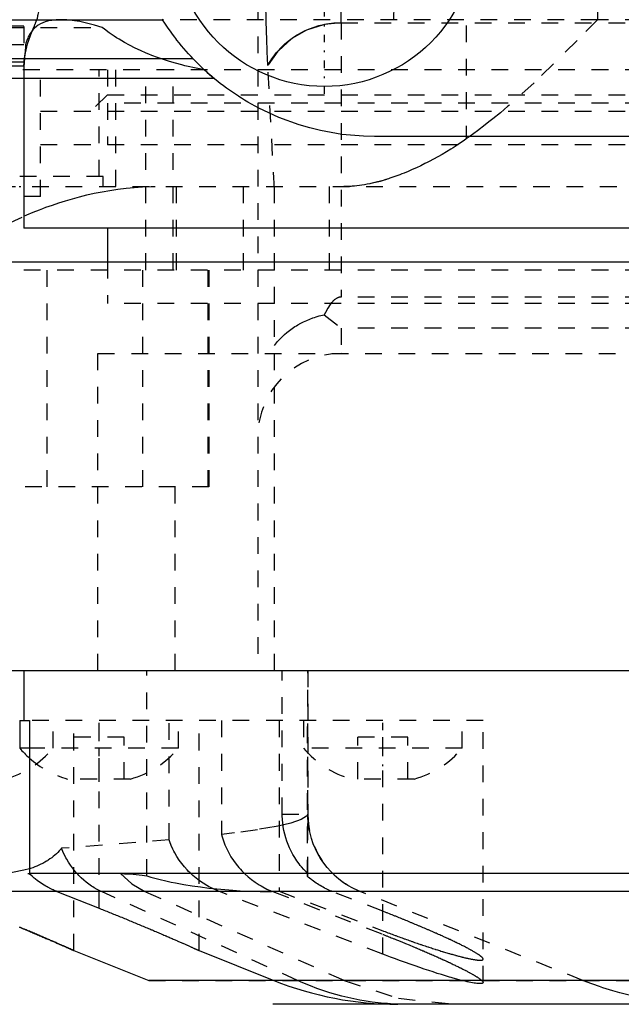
# Model space of a CAD drawing. Extents: x -584 to 223, y -128 to 128.
# Tile 7 of 21: x -143 to -107, y -109 to -50. Entities that reach past the tile are written whole.
import ezdxf

# ---------------------------------------------------------------- set-up
doc = ezdxf.new("R2010")
doc.units = 0
doc.linetypes.add('CENTER', pattern=[1.5, 0.45, -0.5, 0.05, -0.5])
doc.linetypes.add('DASHED', pattern=[2, 1, -1])
for name, color, linetype in [('AM_0', 7, 'CONTINUOUS'), ('AM_3', 7, 'DASHED'), ('AM_7', 7, 'CENTER')]:
    doc.layers.add(name, color=color, linetype=linetype)

msp = doc.modelspace()

# ---------------------------------------------------------------- linework, layer by layer
at = {"layer": 'AM_0', "color": 7, "linetype": 'CONTINUOUS'}
for p, q in [((-150, -50), (-134.689, -50)), ((-150, -52.318), (-132.887, -52.318)), ((-150, -53.5), (-131.631, -53.5)), ((-143, -53.5), (-143, -62.5)), ((-8, -57), (-122, -57)), ((-36, -62.5), (-143, -62.5)), ((-138, -62.5), (-138, -64.5)), ((-144.5, -64.5), (-31.5, -64.5)), ((-152, -89), (-31.5, -89)), ((-143, -89), (-143, -92)), ((-143.25, -92), (-143.25, -93.646)), ((-143.25, -92), (-142.672, -92)), ((-142.672, -92), (-142.672, -101.171)), ((-142.673, -93.646), (-143.25, -93.646)), ((-95.417, -101.171), (-142.672, -101.171)), ((-95.899, -102.243), (-148.559, -102.243)), ((-141.017, -102.243), (-138.5, -103.242)), ((-140, -105.782), (-135.522, -107.572)), ((-132.5, -105.782), (-128.022, -107.572)), ((-40.478, -107.572), (-135.522, -107.572)), ((-47.9, -109), (-128.1, -109))]:
    msp.add_line(p, q, dxfattribs=at)
for points in [[(-122, -57, 0), (-122.654, -56.986, 0), (-123.958, -56.872, 0), (-125.247, -56.644, 0), (-125.882, -56.489, 0), (-126.511, -56.306, 0), (-127.74, -55.858, 0), (-128.926, -55.305, 0), (-129.594, -54.935, 0), (-129.782, -54.824, 0), (-129.967, -54.709, 0), (-130.059, -54.651, 0), (-130.151, -54.592, 0), (-130.334, -54.472, 0), (-130.514, -54.35, 0), (-130.693, -54.224, 0), (-130.87, -54.097, 0), (-131.045, -53.966, 0), (-131.131, -53.9, 0), (-131.218, -53.834, 0), (-131.389, -53.698, 0), (-131.558, -53.56, 0), (-131.725, -53.42, 0), (-131.89, -53.278, 0), (-132.053, -53.133, 0), (-132.134, -53.059, 0), (-132.214, -52.985, 0), (-132.373, -52.835, 0), (-132.529, -52.683, 0), (-132.607, -52.607, 0), (-132.683, -52.529, 0), (-132.835, -52.373, 0), (-132.985, -52.214, 0), (-133.059, -52.134, 0), (-133.133, -52.053, 0), (-133.278, -51.89, 0), (-133.42, -51.725, 0), (-133.56, -51.558, 0), (-133.698, -51.389, 0), (-133.834, -51.218, 0), (-133.9, -51.131, 0), (-133.966, -51.045, 0), (-134.097, -50.87, 0), (-134.224, -50.693, 0), (-134.35, -50.514, 0), (-134.472, -50.334, 0), (-134.592, -50.151, 0), (-134.651, -50.059, 0), (-134.709, -49.967, 0)], [(-142.668, -100.881, 0), (-142.996, -100.971, 0), (-143.686, -101.101, 0), (-144.397, -101.163, 0), (-144.754, -101.171, 0)], [(-142.317, -101.485, 0), (-142.379, -101.434, 0), (-142.501, -101.33, 0), (-142.616, -101.224, 0), (-142.672, -101.171, 0)], [(-141.676, -101.924, 0), (-141.785, -101.859, 0), (-142, -101.721, 0), (-142.206, -101.572, 0), (-142.305, -101.495, 0)], [(-141.456, -102.044, 0), (-141.488, -102.028, 0), (-141.551, -101.994, 0), (-141.614, -101.959, 0), (-141.646, -101.941, 0)], [(-141.017, -102.243, 0), (-141.054, -102.228, 0), (-141.126, -102.198, 0), (-141.199, -102.167, 0), (-141.235, -102.15, 0)], [(-138.5, -103.242, 0), (-138.457, -103.259, 0), (-138.373, -103.293, 0), (-138.288, -103.327, 0), (-138.246, -103.343, 0), (-138.204, -103.36, 0), (-138.121, -103.393, 0), (-138.038, -103.426, 0), (-137.956, -103.459, 0), (-137.874, -103.492, 0), (-137.794, -103.525, 0), (-137.753, -103.541, 0), (-137.713, -103.557, 0), (-137.632, -103.59, 0), (-137.551, -103.622, 0), (-137.47, -103.655, 0), (-137.389, -103.688, 0), (-137.307, -103.721, 0), (-137.266, -103.738, 0), (-137.225, -103.755, 0), (-137.143, -103.788, 0), (-137.061, -103.821, 0), (-137.02, -103.838, 0), (-136.979, -103.855, 0), (-136.898, -103.888, 0), (-136.816, -103.922, 0), (-136.775, -103.939, 0), (-136.734, -103.956, 0), (-136.652, -103.989, 0), (-136.571, -104.023, 0), (-136.49, -104.056, 0), (-136.409, -104.09, 0), (-136.328, -104.123, 0), (-136.288, -104.14, 0), (-136.247, -104.157, 0), (-136.167, -104.19, 0), (-136.088, -104.223, 0), (-136.008, -104.256, 0), (-135.929, -104.289, 0), (-135.851, -104.322, 0), (-135.812, -104.339, 0), (-135.773, -104.355, 0), (-135.695, -104.388, 0), (-135.619, -104.42, 0), (-135.542, -104.452, 0), (-135.466, -104.484, 0), (-135.391, -104.516, 0), (-135.354, -104.532, 0), (-135.317, -104.547, 0), (-135.243, -104.579, 0), (-135.17, -104.61, 0), (-135.098, -104.641, 0), (-135.026, -104.671, 0), (-134.955, -104.701, 0), (-134.92, -104.716, 0), (-134.886, -104.731, 0), (-134.816, -104.761, 0), (-134.748, -104.79, 0), (-134.681, -104.819, 0), (-134.614, -104.848, 0), (-134.549, -104.876, 0), (-134.517, -104.89, 0), (-134.484, -104.904, 0), (-134.421, -104.931, 0), (-134.358, -104.958, 0), (-134.327, -104.972, 0), (-134.297, -104.985, 0), (-134.236, -105.011, 0), (-134.177, -105.037, 0), (-134.147, -105.05, 0), (-134.118, -105.063, 0), (-134.061, -105.088, 0), (-134.005, -105.112, 0), (-133.949, -105.137, 0), (-133.895, -105.16, 0), (-133.841, -105.184, 0), (-133.814, -105.196, 0), (-133.788, -105.207, 0), (-133.735, -105.23, 0), (-133.683, -105.253, 0), (-133.632, -105.276, 0), (-133.581, -105.298, 0), (-133.532, -105.32, 0), (-133.507, -105.331, 0), (-133.483, -105.342, 0), (-133.435, -105.363, 0), (-133.388, -105.384, 0), (-133.342, -105.404, 0), (-133.296, -105.425, 0), (-133.252, -105.444, 0), (-133.231, -105.454, 0), (-133.209, -105.463, 0), (-133.167, -105.482, 0), (-133.126, -105.5, 0), (-133.086, -105.518, 0), (-133.048, -105.535, 0), (-133.01, -105.552, 0), (-132.992, -105.56, 0), (-132.974, -105.568, 0), (-132.939, -105.584, 0), (-132.905, -105.599, 0), (-132.873, -105.614, 0), (-132.842, -105.628, 0), (-132.812, -105.641, 0), (-132.798, -105.648, 0), (-132.783, -105.654, 0), (-132.756, -105.666, 0), (-132.73, -105.678, 0), (-132.718, -105.684, 0), (-132.706, -105.689, 0), (-132.683, -105.7, 0), (-132.661, -105.709, 0), (-132.651, -105.714, 0), (-132.641, -105.719, 0), (-132.622, -105.727, 0), (-132.604, -105.735, 0), (-132.588, -105.742, 0), (-132.573, -105.749, 0), (-132.56, -105.755, 0), (-132.553, -105.758, 0), (-132.548, -105.761, 0), (-132.537, -105.765, 0), (-132.528, -105.77, 0), (-132.52, -105.773, 0), (-132.513, -105.776, 0), (-132.508, -105.779, 0), (-132.506, -105.78, 0), (-132.504, -105.78, 0), (-132.501, -105.782, 0), (-132.5, -105.782, 0), (-132.5, -105.782, 0)], [(-143.272, -104.372, 0), (-143.194, -104.404, 0), (-143.118, -104.436, 0), (-143.041, -104.468, 0), (-142.966, -104.5, 0), (-142.891, -104.531, 0), (-142.853, -104.547, 0), (-142.816, -104.563, 0), (-142.742, -104.594, 0), (-142.669, -104.624, 0), (-142.597, -104.655, 0), (-142.526, -104.685, 0), (-142.455, -104.715, 0), (-142.42, -104.73, 0), (-142.385, -104.745, 0), (-142.316, -104.774, 0), (-142.248, -104.803, 0), (-142.181, -104.832, 0), (-142.114, -104.86, 0), (-142.049, -104.888, 0), (-142.017, -104.902, 0), (-141.985, -104.916, 0), (-141.921, -104.943, 0), (-141.859, -104.97, 0), (-141.828, -104.983, 0), (-141.797, -104.996, 0), (-141.737, -105.022, 0), (-141.677, -105.047, 0), (-141.648, -105.06, 0), (-141.619, -105.073, 0), (-141.562, -105.097, 0), (-141.506, -105.122, 0), (-141.45, -105.145, 0), (-141.396, -105.169, 0), (-141.342, -105.192, 0), (-141.315, -105.204, 0), (-141.288, -105.216, 0), (-141.236, -105.239, 0), (-141.183, -105.261, 0), (-141.132, -105.284, 0), (-141.081, -105.306, 0), (-141.032, -105.327, 0), (-141.007, -105.338, 0), (-140.983, -105.349, 0), (-140.934, -105.37, 0), (-140.887, -105.39, 0), (-140.841, -105.411, 0), (-140.796, -105.43, 0), (-140.752, -105.45, 0), (-140.73, -105.459, 0), (-140.709, -105.469, 0), (-140.667, -105.487, 0), (-140.626, -105.505, 0), (-140.586, -105.523, 0), (-140.547, -105.54, 0), (-140.51, -105.556, 0), (-140.492, -105.564, 0), (-140.474, -105.572, 0), (-140.439, -105.588, 0), (-140.405, -105.602, 0), (-140.373, -105.617, 0), (-140.341, -105.631, 0), (-140.312, -105.644, 0), (-140.297, -105.65, 0), (-140.283, -105.656, 0), (-140.256, -105.668, 0), (-140.23, -105.68, 0), (-140.218, -105.685, 0), (-140.206, -105.691, 0), (-140.182, -105.701, 0), (-140.161, -105.711, 0), (-140.15, -105.715, 0), (-140.14, -105.72, 0), (-140.121, -105.728, 0), (-140.104, -105.736, 0), (-140.088, -105.743, 0), (-140.073, -105.75, 0), (-140.059, -105.756, 0), (-140.053, -105.758, 0), (-140.047, -105.761, 0), (-140.037, -105.766, 0), (-140.028, -105.77, 0), (-140.02, -105.773, 0), (-140.013, -105.776, 0), (-140.008, -105.779, 0), (-140.006, -105.78, 0), (-140.004, -105.78, 0), (-140.001, -105.782, 0), (-140, -105.782, 0), (-140, -105.782, 0)], [(-140, -105.782, 0), (-140, -105.782, 0), (-140.001, -105.782, 0), (-140.004, -105.78, 0), (-140.006, -105.78, 0), (-140.008, -105.779, 0), (-140.013, -105.776, 0), (-140.02, -105.773, 0), (-140.028, -105.77, 0), (-140.037, -105.766, 0), (-140.047, -105.761, 0), (-140.053, -105.758, 0), (-140.059, -105.756, 0), (-140.073, -105.75, 0), (-140.088, -105.743, 0), (-140.104, -105.736, 0), (-140.121, -105.728, 0), (-140.14, -105.72, 0), (-140.15, -105.715, 0), (-140.161, -105.711, 0), (-140.182, -105.701, 0), (-140.206, -105.691, 0), (-140.218, -105.685, 0), (-140.23, -105.68, 0), (-140.256, -105.668, 0), (-140.283, -105.656, 0), (-140.297, -105.65, 0), (-140.312, -105.644, 0), (-140.341, -105.631, 0), (-140.373, -105.617, 0), (-140.405, -105.602, 0), (-140.439, -105.588, 0), (-140.474, -105.572, 0), (-140.492, -105.564, 0), (-140.51, -105.556, 0), (-140.547, -105.54, 0), (-140.586, -105.523, 0), (-140.626, -105.505, 0), (-140.667, -105.487, 0), (-140.709, -105.469, 0), (-140.73, -105.459, 0), (-140.752, -105.45, 0), (-140.796, -105.43, 0), (-140.841, -105.411, 0), (-140.887, -105.39, 0), (-140.934, -105.37, 0), (-140.983, -105.349, 0), (-141.007, -105.338, 0), (-141.032, -105.327, 0), (-141.081, -105.306, 0), (-141.132, -105.284, 0), (-141.183, -105.261, 0), (-141.236, -105.239, 0), (-141.288, -105.216, 0), (-141.315, -105.204, 0), (-141.342, -105.192, 0), (-141.396, -105.169, 0), (-141.45, -105.145, 0), (-141.506, -105.122, 0), (-141.562, -105.097, 0), (-141.619, -105.073, 0), (-141.648, -105.06, 0), (-141.677, -105.047, 0), (-141.737, -105.022, 0), (-141.797, -104.996, 0), (-141.828, -104.983, 0), (-141.859, -104.97, 0), (-141.921, -104.943, 0), (-141.985, -104.916, 0), (-142.017, -104.902, 0), (-142.049, -104.888, 0), (-142.114, -104.86, 0), (-142.181, -104.832, 0), (-142.248, -104.803, 0), (-142.316, -104.774, 0), (-142.385, -104.745, 0), (-142.42, -104.73, 0), (-142.455, -104.715, 0), (-142.526, -104.685, 0), (-142.597, -104.655, 0), (-142.669, -104.624, 0), (-142.742, -104.594, 0), (-142.816, -104.563, 0), (-142.853, -104.547, 0), (-142.891, -104.531, 0), (-142.966, -104.5, 0), (-143.041, -104.468, 0), (-143.118, -104.436, 0), (-143.194, -104.404, 0), (-143.272, -104.372, 0)]]:
    msp.add_polyline3d(points, dxfattribs=at)
msp.add_circle((-125, -45), 9, dxfattribs=at)
for centre, radius, start, end in [((-138.836, -89.961), 5.75, 219.85955, 228.16004), ((-120.6, -89), 20, 248.21529, 270)]:
    msp.add_arc(centre, radius, start, end, dxfattribs=at)
at = {"layer": 'AM_3', "color": 6, "linetype": 'DASHED'}
for p, q in [((-129, 89), (-129, -89)), ((-128.981, 89), (-128.981, -89)), ((-116.511, 65.648), (-116.511, -57.148)), ((-108.649, 58.5), (-108.649, -50)), ((-124, -50.179), (-124, 49.717)), ((-143, -32.4), (-143, -52.76)), ((-108.649, -50), (-134.689, -50)), ((-48, -50), (-108.649, -50)), ((-150, -50.369), (-142.365, -50.369)), ((-150, -50.459), (-138.312, -50.459)), ((-124, -50.179), (-38, -50.179)), ((-124, -50.191), (-38, -50.191)), ((-124, -50.191), (-124, -66.62)), ((-150, -51.488), (-142.898, -51.488)), ((-134.053, -53), (-150.015, -53)), ((-150, -52.529), (-142.98, -52.529)), ((-150, -52.76), (-143, -52.76)), ((-143, -52.76), (-143, -53.5)), ((-142, -60.6), (-142, -53)), ((-138.5, -59.4), (-138.5, -53)), ((-138, -53), (-138, -54.5)), ((-137.5, -60), (-137.5, -53)), ((-135.697, -65), (-135.697, -53)), ((-134.053, -65), (-134.053, -53)), ((-38, -53), (-134.053, -53)), ((-128.393, -52.739), (-128.393, -52.727)), ((-128, -60.129), (-128.393, -52.739)), ((-138, -54.5), (-139, -55.5)), ((-138, -54.5), (-25.414, -54.5)), ((-138, -55), (-138, -57.5)), ((-38, -55), (-138, -55)), ((-33, -55.5), (-143, -55.5)), ((-33, -57.5), (-143, -57.5)), ((-138.25, -59.4), (-151.75, -59.4)), ((-138.25, -60), (-138.25, -59.4)), ((-152.5, -60), (-33, -60)), ((-133.864, -65), (-133.864, -60)), ((-129.878, -60), (-129.878, -65)), ((-128, -89), (-128, -60.129)), ((-124.7, -65), (-124.7, -60)), ((-142, -60.6), (-148, -60.6)), ((-138, -64.5), (-138, -65)), ((-138, -64.5), (-138, -67)), ((-88, -65), (-144.504, -65)), ((-141.6, -78), (-141.6, -65)), ((-38, -65), (-138, -65)), ((-135.876, -78), (-135.876, -65)), ((-131.974, -78), (-131.974, -65)), ((-131.927, -65), (-131.927, -78)), ((-38, -66.62), (-124, -66.62)), ((-38, -67), (-138, -67)), ((-125.016, -67.687), (-124, -68.478)), ((-124, -68.478), (-124, -70)), ((-38, -68.478), (-124, -68.478)), ((-138.564, -89), (-138.564, -70)), ((-138.564, -70), (-33, -70)), ((-131.927, -78), (-144.567, -78)), ((-133.96, -78), (-133.96, -89)), ((-135.637, -101.306), (-135.637, -89)), ((-127.525, -97.6), (-127.525, -89)), ((-126.003, -89), (-126.003, -97.6)), ((-126, -101.164), (-126, -89)), ((-115.5, -92), (-142.672, -92)), ((-141.25, -93.646), (-141.25, -92)), ((-140, -105.782), (-140, -92)), ((-138.5, -103.242), (-138.5, -92)), ((-134.306, -99.151), (-134.306, -92)), ((-133.75, -93.646), (-133.75, -92)), ((-132.5, -105.782), (-132.5, -92)), ((-131.166, -92), (-131.166, -98.826)), ((-127.72, -92), (-127.72, -102.214)), ((-126.25, -92), (-126.25, -93.646)), ((-126.01, -101.347), (-126.01, -92)), ((-121.5, -105.995), (-121.5, -92)), ((-116.75, -93.646), (-116.75, -92)), ((-115.5, -107.694), (-115.5, -92)), ((-137, -93), (-140, -93)), ((-137, -95.5), (-137, -93)), ((-120, -93), (-123, -93)), ((-123, -95.5), (-123, -93)), ((-120, -95.5), (-120, -93)), ((-133.75, -93.646), (-142.673, -93.646)), ((-116.75, -93.646), (-126.25, -93.646)), ((-136.621, -95.5), (-140.379, -95.5)), ((-119.621, -95.5), (-123.379, -95.5)), ((-127.525, -97.6), (-126, -97.6)), ((-134.306, -99.151), (-140.747, -99.651)), ((-144.754, -101.171), (-142.672, -101.171)), ((-126, -101.164), (-126.01, -101.155)), ((-142.305, -101.495), (-142.317, -101.485)), ((-141.646, -101.941), (-141.676, -101.924)), ((-126.612, -107.572), (-138.355, -102.243)), ((-123.817, -107.572), (-135.75, -102.243)), ((-121.5, -105.995), (-131.279, -102.243)), ((-128.093, -102.243), (-121.5, -104.811)), ((-127.72, -102.214), (-121.5, -104.594)), ((-121.5, -103.425), (-124.522, -102.243)), ((-109.522, -107.572), (-122.856, -102.243)), ((-135.522, -107.572), (-41.81, -107.572))]:
    msp.add_line(p, q, dxfattribs=at)
for points in [[(-124, -50.191), (-125.065, -50.303), (-126.081, -50.633), (-127.001, -51.167), (-127.784, -51.88), (-128.393, -52.739)], [(-137.221, -101.171), (-136.533, -101.788), (-135.75, -102.243)], [(-123.817, -107.572), (-120.557, -108.64), (-117.175, -109)]]:
    msp.add_lwpolyline(points, dxfattribs=at)
for points in [[(-118.677, -20.926, 0), (-119.336, -25.751, 0), (-120.313, -35.399, 0), (-120.809, -45.128, 0), (-120.862, -50, 0)], [(-128.393, -52.727, 0), (-128.399, -52.63, 0), (-128.409, -52.419, 0), (-128.42, -52.189, 0), (-128.425, -52.067, 0), (-128.43, -51.94, 0), (-128.441, -51.673, 0), (-128.451, -51.391, 0), (-128.461, -51.093, 0), (-128.47, -50.781, 0), (-128.48, -50.458, 0), (-128.485, -50.29, 0), (-128.489, -50.116, 0), (-128.499, -49.751, 0), (-128.508, -49.363, 0), (-128.518, -48.951, 0), (-128.528, -48.518, 0), (-128.537, -48.062, 0), (-128.542, -47.826, 0), (-128.547, -47.585, 0), (-128.556, -47.088, 0), (-128.565, -46.572, 0), (-128.57, -46.307, 0)], [(-142.365, -50.369, 0), (-142.355, -50.348, 0), (-142.335, -50.304, 0), (-142.315, -50.256, 0), (-142.305, -50.231, 0), (-142.295, -50.205, 0), (-142.275, -50.151, 0), (-142.255, -50.093, 0), (-142.234, -50.032, 0), (-142.214, -49.968, 0), (-142.194, -49.901, 0), (-142.184, -49.866, 0), (-142.174, -49.831, 0), (-142.155, -49.758, 0), (-142.135, -49.683, 0), (-142.116, -49.604, 0), (-142.096, -49.524, 0), (-142.078, -49.441, 0), (-142.068, -49.399, 0), (-142.059, -49.356, 0), (-142.041, -49.269, 0), (-142.023, -49.18, 0), (-142.014, -49.136, 0)], [(-140.782, -50, 0), (-140.879, -50.001, 0), (-141.067, -50.01, 0), (-141.246, -50.028, 0), (-141.332, -50.041, 0), (-141.416, -50.056, 0), (-141.578, -50.092, 0), (-141.73, -50.138, 0), (-141.874, -50.193, 0), (-142.009, -50.257, 0), (-142.135, -50.331, 0), (-142.195, -50.372, 0), (-142.253, -50.414, 0), (-142.361, -50.507, 0), (-142.461, -50.608, 0), (-142.551, -50.719, 0), (-142.634, -50.839, 0), (-142.707, -50.968, 0), (-142.741, -51.036, 0), (-142.772, -51.106, 0), (-142.829, -51.252, 0), (-142.877, -51.407, 0), (-142.898, -51.488, 0)], [(-138.312, -50.459, 0), (-138.78, -50.322, 0), (-139.652, -50.118, 0), (-140.43, -50.013, 0), (-140.782, -50, 0)], [(-108.649, -50, 0), (-109.863, -51.238, 0), (-112.444, -53.774, 0), (-114.013, -55.189, 0), (-114.466, -55.573, 0), (-114.92, -55.947, 0), (-115.147, -56.129, 0), (-115.375, -56.307, 0), (-115.83, -56.655, 0), (-116.284, -56.987, 0), (-116.511, -57.148, 0)], [(-142.98, -52.529, 0), (-142.937, -52.167, 0), (-142.78, -51.446, 0), (-142.527, -50.727, 0), (-142.365, -50.369, 0)], [(-132.192, -53.005, 0), (-132.391, -52.968, 0), (-132.784, -52.888, 0), (-133.169, -52.801, 0), (-133.359, -52.755, 0), (-133.547, -52.708, 0), (-133.918, -52.609, 0), (-134.281, -52.503, 0), (-134.637, -52.389, 0), (-134.989, -52.268, 0), (-135.337, -52.138, 0), (-135.508, -52.07, 0), (-135.678, -52, 0), (-136.014, -51.853, 0), (-136.344, -51.697, 0), (-136.667, -51.532, 0), (-136.983, -51.358, 0), (-137.292, -51.175, 0), (-137.444, -51.08, 0), (-137.593, -50.982, 0), (-137.887, -50.78, 0), (-138.172, -50.568, 0), (-138.312, -50.459, 0)], [(-128.393, -52.727, 0), (-128.319, -52.599, 0), (-128.158, -52.347, 0), (-127.98, -52.104, 0), (-127.887, -51.988, 0), (-127.792, -51.877, 0), (-127.595, -51.667, 0), (-127.392, -51.473, 0), (-127.169, -51.283, 0), (-126.929, -51.103, 0), (-126.676, -50.936, 0), (-126.546, -50.859, 0), (-126.414, -50.785, 0), (-126.15, -50.653, 0), (-125.888, -50.54, 0), (-125.617, -50.441, 0), (-125.331, -50.355, 0), (-125.035, -50.285, 0), (-124.885, -50.256, 0), (-124.735, -50.232, 0), (-124.435, -50.198, 0), (-124.142, -50.181, 0), (-124, -50.179, 0)], [(-142.898, -51.488, 0), (-142.902, -51.553, 0), (-142.911, -51.68, 0), (-142.92, -51.802, 0), (-142.924, -51.861, 0), (-142.929, -51.918, 0), (-142.937, -52.027, 0), (-142.945, -52.13, 0), (-142.953, -52.227, 0), (-142.961, -52.315, 0), (-142.967, -52.396, 0), (-142.971, -52.434, 0), (-142.974, -52.469, 0), (-142.979, -52.534, 0), (-142.984, -52.591, 0), (-142.989, -52.64, 0), (-142.992, -52.68, 0), (-142.995, -52.712, 0), (-142.997, -52.725, 0), (-142.998, -52.736, 0), (-142.999, -52.751, 0), (-143, -52.759, 0), (-143, -52.76, 0)], [(-143, -52.76, 0), (-143, -52.76, 0), (-143, -52.758, 0), (-143, -52.755, 0), (-142.999, -52.753, 0), (-142.999, -52.751, 0), (-142.999, -52.745, 0), (-142.998, -52.738, 0), (-142.997, -52.729, 0), (-142.997, -52.719, 0), (-142.996, -52.708, 0), (-142.995, -52.702, 0), (-142.994, -52.695, 0), (-142.993, -52.681, 0), (-142.992, -52.665, 0), (-142.99, -52.648, 0), (-142.989, -52.63, 0), (-142.987, -52.61, 0), (-142.986, -52.599, 0), (-142.985, -52.588, 0), (-142.983, -52.566, 0), (-142.981, -52.541, 0), (-142.98, -52.529, 0)], [(-143, -52.76, 0), (-143, -52.76, 0), (-143, -52.76, 0), (-143, -52.76, 0), (-143, -52.76, 0)], [(-132.192, -53.005, 0), (-132.023, -53.16, 0), (-131.772, -53.38, 0), (-131.646, -53.487, 0), (-131.631, -53.5, 0)], [(-116.511, -57.148, 0), (-116.642, -57.239, 0), (-116.905, -57.417, 0), (-117.168, -57.589, 0), (-117.299, -57.672, 0), (-117.431, -57.755, 0), (-117.692, -57.915, 0), (-117.953, -58.069, 0), (-118.213, -58.217, 0), (-118.472, -58.36, 0), (-118.729, -58.496, 0), (-118.857, -58.562, 0), (-118.985, -58.627, 0), (-119.239, -58.752, 0), (-119.49, -58.87, 0), (-119.741, -58.983, 0), (-119.989, -59.09, 0), (-120.235, -59.192, 0), (-120.357, -59.24, 0), (-120.478, -59.287, 0), (-120.72, -59.377, 0), (-120.959, -59.46, 0), (-121.078, -59.5, 0)], [(-121.078, -59.5, 0), (-121.161, -59.527, 0), (-121.327, -59.579, 0), (-121.491, -59.628, 0), (-121.573, -59.651, 0), (-121.654, -59.674, 0), (-121.816, -59.717, 0), (-121.976, -59.757, 0), (-122.135, -59.794, 0), (-122.292, -59.828, 0), (-122.448, -59.859, 0), (-122.525, -59.873, 0), (-122.602, -59.887, 0), (-122.755, -59.912, 0), (-122.906, -59.934, 0), (-123.055, -59.952, 0), (-123.203, -59.968, 0), (-123.349, -59.981, 0), (-123.421, -59.986, 0), (-123.493, -59.99, 0), (-123.636, -59.996, 0), (-123.777, -60, 0), (-123.847, -60, 0)], [(-143.288, -60.001, 0), (-143.217, -60, 0), (-143.181, -60, 0)], [(-143.003, -61.779, 0), (-142.816, -61.697, 0), (-142.439, -61.539, 0), (-142.06, -61.387, 0), (-141.869, -61.314, 0), (-141.678, -61.243, 0), (-141.295, -61.105, 0), (-140.909, -60.975, 0), (-140.511, -60.85, 0), (-140.098, -60.728, 0), (-139.671, -60.612, 0), (-139.453, -60.556, 0), (-139.232, -60.502, 0), (-138.781, -60.401, 0), (-138.319, -60.308, 0), (-137.848, -60.226, 0), (-137.368, -60.154, 0), (-136.88, -60.095, 0), (-136.634, -60.071, 0), (-136.387, -60.05, 0), (-135.889, -60.018, 0), (-135.387, -60.002, 0), (-135.136, -60, 0)], [(-148.14, -64.9, 0), (-147.464, -64.375, 0), (-145.874, -63.293, 0), (-144.011, -62.253, 0), (-143.003, -61.779, 0)], [(-124, -66.62, 0), (-124.003, -66.62, 0), (-124.008, -66.62, 0), (-124.014, -66.62, 0), (-124.016, -66.62, 0), (-124.019, -66.62, 0), (-124.025, -66.62, 0), (-124.03, -66.62, 0), (-124.036, -66.621, 0), (-124.041, -66.621, 0), (-124.046, -66.622, 0), (-124.049, -66.622, 0), (-124.052, -66.622, 0), (-124.057, -66.623, 0), (-124.063, -66.624, 0), (-124.068, -66.624, 0), (-124.074, -66.625, 0), (-124.079, -66.626, 0), (-124.082, -66.626, 0), (-124.085, -66.627, 0), (-124.09, -66.628, 0), (-124.096, -66.629, 0), (-124.098, -66.629, 0), (-124.101, -66.63, 0), (-124.107, -66.631, 0), (-124.112, -66.632, 0), (-124.115, -66.633, 0), (-124.118, -66.634, 0), (-124.123, -66.635, 0), (-124.129, -66.636, 0), (-124.134, -66.638, 0), (-124.139, -66.639, 0), (-124.145, -66.641, 0), (-124.148, -66.642, 0), (-124.15, -66.643, 0), (-124.156, -66.644, 0), (-124.161, -66.646, 0), (-124.167, -66.648, 0), (-124.172, -66.65, 0), (-124.178, -66.652, 0), (-124.18, -66.653, 0), (-124.183, -66.654, 0), (-124.189, -66.656, 0), (-124.194, -66.658, 0), (-124.213, -66.666, 0), (-124.246, -66.682, 0), (-124.279, -66.699, 0), (-124.295, -66.709, 0), (-124.312, -66.719, 0), (-124.344, -66.741, 0), (-124.377, -66.765, 0), (-124.41, -66.792, 0), (-124.443, -66.82, 0), (-124.475, -66.851, 0), (-124.492, -66.867, 0), (-124.508, -66.884, 0), (-124.541, -66.919, 0), (-124.573, -66.957, 0), (-124.589, -66.976, 0)], [(-124.589, -66.976, 0), (-124.661, -67.068, 0), (-124.804, -67.284, 0), (-124.946, -67.542, 0), (-125.016, -67.687, 0)], [(-128, -69.517, 0), (-127.939, -69.44, 0), (-127.812, -69.29, 0), (-127.68, -69.145, 0), (-127.611, -69.074, 0), (-127.54, -69.005, 0), (-127.396, -68.87, 0), (-127.245, -68.741, 0), (-127.09, -68.619, 0), (-126.93, -68.502, 0), (-126.765, -68.392, 0), (-126.681, -68.339, 0), (-126.596, -68.288, 0), (-126.423, -68.191, 0), (-126.246, -68.1, 0), (-126.064, -68.017, 0), (-125.879, -67.94, 0), (-125.692, -67.871, 0), (-125.597, -67.839, 0), (-125.501, -67.809, 0), (-125.309, -67.755, 0), (-125.114, -67.708, 0), (-125.016, -67.687, 0)], [(-126.01, -101.155, 0), (-126.084, -101.081, 0), (-126.232, -100.926, 0), (-126.376, -100.76, 0), (-126.447, -100.673, 0), (-126.516, -100.584, 0), (-126.649, -100.401, 0), (-126.773, -100.212, 0), (-126.888, -100.018, 0), (-126.993, -99.823, 0), (-127.087, -99.627, 0), (-127.129, -99.531, 0), (-127.169, -99.434, 0), (-127.245, -99.233, 0), (-127.314, -99.024, 0), (-127.374, -98.807, 0), (-127.425, -98.587, 0), (-127.465, -98.364, 0), (-127.482, -98.252, 0), (-127.495, -98.141, 0), (-127.515, -97.921, 0), (-127.524, -97.705, 0), (-127.525, -97.6, 0)], [(-126.01, -97.638, 0), (-126.066, -97.725, 0), (-126.401, -97.933, 0), (-127.02, -98.14, 0), (-127.435, -98.243, 0)], [(-126.003, -97.6, 0), (-126.003, -97.6, 0), (-126.003, -97.6, 0), (-126.003, -97.6, 0), (-126.003, -97.6, 0), (-126.003, -97.6, 0), (-126.003, -97.6, 0), (-126.003, -97.6, 0), (-126.003, -97.6, 0), (-126.003, -97.6, 0), (-126.003, -97.6, 0), (-126.003, -97.6, 0), (-126.003, -97.6, 0), (-126.003, -97.6, 0), (-126.003, -97.6, 0), (-126.003, -97.6, 0), (-126.003, -97.6, 0), (-126.003, -97.6, 0), (-126.003, -97.6, 0), (-126.003, -97.6, 0), (-126.003, -97.6, 0), (-126.003, -97.6, 0), (-126.003, -97.6, 0), (-126.003, -97.6, 0), (-126.003, -97.6, 0), (-126.003, -97.6, 0), (-126.003, -97.6, 0), (-126.003, -97.6, 0), (-126.003, -97.601, 0), (-126.003, -97.601, 0), (-126.003, -97.601, 0), (-126.003, -97.601, 0), (-126.003, -97.601, 0), (-126.003, -97.601, 0), (-126.003, -97.601, 0), (-126.003, -97.601, 0), (-126.003, -97.601, 0), (-126.003, -97.601, 0), (-126.003, -97.601, 0), (-126.003, -97.601, 0), (-126.003, -97.601, 0), (-126.003, -97.601, 0), (-126.003, -97.601, 0), (-126.003, -97.601, 0), (-126.003, -97.601, 0), (-126.003, -97.601, 0), (-126.003, -97.601, 0), (-126.003, -97.602, 0), (-126.003, -97.602, 0), (-126.003, -97.602, 0), (-126.003, -97.602, 0), (-126.003, -97.602, 0), (-126.003, -97.602, 0), (-126.003, -97.602, 0), (-126.003, -97.602, 0), (-126.003, -97.603, 0), (-126.003, -97.604, 0), (-126.003, -97.606, 0), (-126.003, -97.607, 0), (-126.003, -97.607, 0), (-126.004, -97.609, 0), (-126.004, -97.611, 0), (-126.005, -97.617, 0), (-126.008, -97.63, 0), (-126.01, -97.638, 0)], [(-122.856, -102.243, 0), (-123.008, -102.179, 0), (-123.306, -102.036, 0), (-123.594, -101.875, 0), (-123.733, -101.787, 0), (-123.87, -101.695, 0), (-124.133, -101.496, 0), (-124.384, -101.281, 0), (-124.62, -101.049, 0), (-124.84, -100.802, 0), (-125.043, -100.542, 0), (-125.138, -100.407, 0), (-125.228, -100.269, 0), (-125.395, -99.984, 0), (-125.543, -99.688, 0), (-125.671, -99.383, 0), (-125.779, -99.07, 0), (-125.866, -98.75, 0), (-125.901, -98.588, 0), (-125.932, -98.425, 0), (-125.975, -98.096, 0), (-125.997, -97.766, 0), (-126, -97.6, 0)], [(-127.435, -98.243, 0), (-127.898, -98.341, 0), (-129.014, -98.536, 0), (-130.385, -98.73, 0), (-131.166, -98.826, 0)], [(-131.166, -98.826, 0), (-131.13, -98.957, 0), (-131.049, -99.21, 0), (-130.957, -99.452, 0), (-130.908, -99.568, 0), (-130.855, -99.685, 0), (-130.736, -99.92, 0), (-130.602, -100.154, 0), (-130.453, -100.383, 0), (-130.293, -100.603, 0), (-130.123, -100.811, 0), (-130.035, -100.91, 0), (-129.947, -101.005, 0), (-129.767, -101.184, 0), (-129.574, -101.358, 0), (-129.366, -101.526, 0), (-129.146, -101.686, 0), (-128.917, -101.835, 0), (-128.8, -101.904, 0), (-128.682, -101.97, 0), (-128.445, -102.091, 0), (-128.21, -102.196, 0), (-128.093, -102.243, 0)], [(-140.747, -99.651, 0), (-140.794, -99.707, 0), (-140.882, -99.808, 0), (-140.967, -99.896, 0), (-141.01, -99.939, 0), (-141.054, -99.981, 0), (-141.145, -100.063, 0), (-141.238, -100.142, 0), (-141.335, -100.218, 0), (-141.436, -100.291, 0), (-141.539, -100.361, 0), (-141.592, -100.395, 0), (-141.645, -100.428, 0), (-141.755, -100.492, 0), (-141.867, -100.553, 0), (-141.983, -100.612, 0), (-142.101, -100.667, 0), (-142.222, -100.72, 0), (-142.284, -100.745, 0), (-142.346, -100.769, 0), (-142.473, -100.816, 0), (-142.603, -100.86, 0), (-142.668, -100.881, 0)], [(-138.355, -102.243, 0), (-138.442, -102.202, 0), (-138.614, -102.115, 0), (-138.783, -102.019, 0), (-138.865, -101.968, 0), (-138.947, -101.915, 0), (-139.108, -101.804, 0), (-139.264, -101.685, 0), (-139.415, -101.559, 0), (-139.562, -101.425, 0), (-139.704, -101.284, 0), (-139.773, -101.211, 0), (-139.84, -101.136, 0), (-139.971, -100.982, 0), (-140.096, -100.821, 0), (-140.214, -100.655, 0), (-140.327, -100.484, 0), (-140.432, -100.307, 0), (-140.482, -100.217, 0), (-140.531, -100.125, 0), (-140.623, -99.939, 0), (-140.708, -99.748, 0), (-140.747, -99.651, 0)], [(-131.279, -102.243, 0), (-131.389, -102.199, 0), (-131.61, -102.103, 0), (-131.833, -101.994, 0), (-131.944, -101.935, 0), (-132.054, -101.872, 0), (-132.272, -101.738, 0), (-132.483, -101.593, 0), (-132.685, -101.44, 0), (-132.875, -101.281, 0), (-133.051, -101.118, 0), (-133.136, -101.035, 0), (-133.219, -100.948, 0), (-133.385, -100.764, 0), (-133.544, -100.567, 0), (-133.695, -100.361, 0), (-133.835, -100.147, 0), (-133.962, -99.928, 0), (-134.021, -99.818, 0), (-134.076, -99.708, 0), (-134.176, -99.49, 0), (-134.264, -99.267, 0), (-134.306, -99.151, 0)], [(-137.221, -101.171, 0), (-136.969, -101.175, 0), (-136.452, -101.206, 0), (-135.915, -101.266, 0), (-135.637, -101.306, 0)], [(-135.637, -101.306, 0), (-135.397, -101.375, 0), (-134.911, -101.503, 0), (-134.419, -101.619, 0), (-134.17, -101.673, 0), (-133.921, -101.723, 0), (-133.422, -101.816, 0), (-132.922, -101.898, 0), (-132.423, -101.97, 0), (-131.928, -102.032, 0), (-131.439, -102.085, 0), (-131.198, -102.108, 0), (-130.958, -102.13, 0), (-130.495, -102.166, 0), (-130.052, -102.194, 0), (-129.631, -102.214, 0), (-129.233, -102.228, 0), (-128.857, -102.236, 0), (-128.677, -102.238, 0), (-128.503, -102.238, 0), (-128.173, -102.233, 0), (-127.865, -102.222, 0), (-127.72, -102.214, 0)], [(-126.01, -101.347, 0), (-126.007, -101.318, 0), (-126.002, -101.258, 0), (-126, -101.196, 0), (-126, -101.164, 0)], [(-124.522, -102.243, 0), (-124.565, -102.226, 0), (-124.65, -102.191, 0), (-124.735, -102.154, 0), (-124.778, -102.135, 0), (-124.821, -102.115, 0), (-124.907, -102.074, 0), (-124.993, -102.031, 0), (-125.079, -101.986, 0), (-125.165, -101.939, 0), (-125.251, -101.89, 0), (-125.293, -101.865, 0), (-125.335, -101.839, 0), (-125.42, -101.787, 0), (-125.503, -101.733, 0), (-125.585, -101.677, 0), (-125.666, -101.62, 0), (-125.745, -101.561, 0), (-125.784, -101.531, 0), (-125.823, -101.501, 0), (-125.899, -101.44, 0), (-125.974, -101.378, 0), (-126.01, -101.347, 0)], [(-141.235, -102.15, 0), (-141.272, -102.134, 0), (-141.345, -102.099, 0), (-141.419, -102.063, 0), (-141.456, -102.044, 0)], [(-115.5, -106.289, 0), (-115.5, -106.285, 0), (-115.502, -106.276, 0), (-115.504, -106.266, 0), (-115.506, -106.261, 0), (-115.509, -106.256, 0), (-115.514, -106.245, 0), (-115.521, -106.234, 0), (-115.53, -106.223, 0), (-115.54, -106.21, 0), (-115.551, -106.198, 0), (-115.557, -106.191, 0), (-115.563, -106.184, 0), (-115.577, -106.171, 0), (-115.593, -106.156, 0), (-115.609, -106.142, 0), (-115.628, -106.127, 0), (-115.647, -106.111, 0), (-115.657, -106.103, 0), (-115.668, -106.095, 0), (-115.69, -106.078, 0), (-115.713, -106.061, 0), (-115.726, -106.053, 0), (-115.738, -106.044, 0), (-115.764, -106.026, 0), (-115.791, -106.008, 0), (-115.805, -105.998, 0), (-115.82, -105.989, 0), (-115.85, -105.97, 0), (-115.88, -105.95, 0), (-115.912, -105.93, 0), (-115.946, -105.91, 0), (-115.98, -105.889, 0), (-115.998, -105.879, 0), (-116.015, -105.869, 0), (-116.052, -105.847, 0), (-116.09, -105.826, 0), (-116.128, -105.804, 0), (-116.168, -105.782, 0), (-116.208, -105.759, 0), (-116.229, -105.748, 0), (-116.25, -105.736, 0), (-116.292, -105.713, 0), (-116.335, -105.69, 0), (-116.379, -105.667, 0), (-116.424, -105.643, 0), (-116.469, -105.619, 0), (-116.493, -105.607, 0), (-116.516, -105.595, 0), (-116.564, -105.57, 0), (-116.613, -105.545, 0), (-116.664, -105.519, 0), (-116.715, -105.493, 0), (-116.768, -105.467, 0), (-116.794, -105.454, 0), (-116.821, -105.44, 0), (-116.876, -105.413, 0), (-116.932, -105.386, 0), (-116.989, -105.358, 0), (-117.047, -105.33, 0), (-117.106, -105.302, 0), (-117.135, -105.287, 0), (-117.166, -105.273, 0), (-117.226, -105.244, 0), (-117.288, -105.214, 0), (-117.32, -105.2, 0), (-117.351, -105.185, 0), (-117.415, -105.155, 0), (-117.48, -105.125, 0), (-117.512, -105.109, 0), (-117.545, -105.094, 0), (-117.612, -105.063, 0), (-117.679, -105.032, 0), (-117.747, -105.001, 0), (-117.816, -104.97, 0), (-117.886, -104.938, 0), (-117.921, -104.922, 0), (-117.956, -104.906, 0), (-118.028, -104.874, 0), (-118.099, -104.842, 0), (-118.172, -104.809, 0), (-118.245, -104.777, 0), (-118.319, -104.744, 0), (-118.356, -104.728, 0), (-118.394, -104.711, 0), (-118.469, -104.678, 0), (-118.544, -104.645, 0), (-118.62, -104.612, 0), (-118.697, -104.579, 0), (-118.774, -104.545, 0), (-118.813, -104.528, 0), (-118.852, -104.512, 0), (-118.93, -104.478, 0), (-119.008, -104.444, 0), (-119.087, -104.411, 0), (-119.166, -104.377, 0), (-119.245, -104.343, 0), (-119.285, -104.327, 0), (-119.325, -104.31, 0), (-119.405, -104.276, 0), (-119.484, -104.242, 0), (-119.565, -104.209, 0), (-119.645, -104.175, 0), (-119.725, -104.142, 0), (-119.765, -104.125, 0), (-119.806, -104.108, 0), (-119.886, -104.075, 0), (-119.966, -104.042, 0), (-120.007, -104.025, 0), (-120.047, -104.008, 0), (-120.127, -103.975, 0), (-120.207, -103.943, 0), (-120.247, -103.926, 0), (-120.287, -103.91, 0), (-120.367, -103.877, 0), (-120.448, -103.844, 0), (-120.53, -103.811, 0), (-120.612, -103.778, 0), (-120.694, -103.745, 0), (-120.736, -103.728, 0), (-120.778, -103.712, 0), (-120.861, -103.678, 0), (-120.945, -103.645, 0), (-121.03, -103.611, 0), (-121.114, -103.577, 0), (-121.2, -103.543, 0), (-121.242, -103.527, 0), (-121.285, -103.51, 0), (-121.371, -103.476, 0), (-121.457, -103.442, 0), (-121.5, -103.425, 0)], [(-121.5, -104.594, 0), (-121.457, -104.61, 0), (-121.372, -104.643, 0), (-121.286, -104.675, 0), (-121.244, -104.691, 0), (-121.201, -104.708, 0), (-121.115, -104.74, 0), (-121.03, -104.772, 0), (-120.944, -104.804, 0), (-120.859, -104.836, 0), (-120.774, -104.867, 0), (-120.731, -104.883, 0), (-120.688, -104.899, 0), (-120.603, -104.93, 0), (-120.518, -104.961, 0), (-120.433, -104.992, 0), (-120.349, -105.023, 0), (-120.264, -105.053, 0), (-120.222, -105.068, 0), (-120.18, -105.083, 0), (-120.097, -105.113, 0), (-120.013, -105.143, 0), (-119.972, -105.158, 0), (-119.93, -105.172, 0), (-119.847, -105.202, 0), (-119.765, -105.23, 0), (-119.724, -105.245, 0), (-119.683, -105.259, 0), (-119.602, -105.287, 0), (-119.521, -105.315, 0), (-119.44, -105.343, 0), (-119.36, -105.37, 0), (-119.281, -105.398, 0), (-119.242, -105.411, 0), (-119.202, -105.424, 0), (-119.124, -105.451, 0), (-119.047, -105.477, 0), (-118.97, -105.502, 0), (-118.894, -105.528, 0), (-118.818, -105.552, 0), (-118.781, -105.565, 0), (-118.743, -105.577, 0), (-118.669, -105.601, 0), (-118.596, -105.625, 0), (-118.524, -105.648, 0), (-118.452, -105.671, 0), (-118.38, -105.694, 0), (-118.344, -105.706, 0), (-118.309, -105.717, 0), (-118.237, -105.74, 0), (-118.166, -105.762, 0), (-118.096, -105.784, 0), (-118.025, -105.806, 0), (-117.956, -105.827, 0), (-117.921, -105.838, 0), (-117.886, -105.848, 0), (-117.817, -105.869, 0), (-117.749, -105.89, 0), (-117.681, -105.91, 0), (-117.614, -105.93, 0), (-117.547, -105.949, 0), (-117.514, -105.959, 0), (-117.481, -105.968, 0), (-117.416, -105.987, 0), (-117.352, -106.005, 0), (-117.32, -106.014, 0), (-117.288, -106.023, 0), (-117.225, -106.041, 0), (-117.163, -106.058, 0), (-117.132, -106.067, 0), (-117.102, -106.075, 0), (-117.042, -106.091, 0), (-116.982, -106.107, 0), (-116.924, -106.123, 0), (-116.866, -106.138, 0), (-116.81, -106.152, 0), (-116.782, -106.159, 0), (-116.754, -106.166, 0), (-116.7, -106.18, 0), (-116.646, -106.193, 0), (-116.594, -106.206, 0), (-116.543, -106.218, 0), (-116.492, -106.229, 0), (-116.468, -106.235, 0), (-116.443, -106.241, 0), (-116.395, -106.251, 0), (-116.349, -106.261, 0), (-116.303, -106.271, 0), (-116.259, -106.28, 0), (-116.216, -106.289, 0), (-116.194, -106.293, 0), (-116.174, -106.297, 0), (-116.133, -106.305, 0), (-116.094, -106.312, 0), (-116.055, -106.319, 0), (-116.018, -106.325, 0), (-115.983, -106.33, 0), (-115.965, -106.333, 0), (-115.948, -106.335, 0), (-115.915, -106.34, 0), (-115.884, -106.344, 0), (-115.853, -106.348, 0), (-115.824, -106.351, 0), (-115.796, -106.353, 0), (-115.783, -106.354, 0), (-115.77, -106.355, 0), (-115.744, -106.357, 0), (-115.72, -106.358, 0), (-115.709, -106.358, 0), (-115.698, -106.359, 0), (-115.676, -106.359, 0), (-115.656, -106.358, 0), (-115.647, -106.358, 0), (-115.637, -106.358, 0), (-115.619, -106.356, 0), (-115.603, -106.355, 0), (-115.587, -106.352, 0), (-115.573, -106.349, 0), (-115.56, -106.346, 0), (-115.554, -106.344, 0), (-115.548, -106.342, 0), (-115.537, -106.338, 0), (-115.528, -106.333, 0), (-115.52, -106.328, 0), (-115.514, -106.322, 0), (-115.508, -106.316, 0), (-115.506, -106.312, 0), (-115.504, -106.309, 0), (-115.502, -106.301, 0), (-115.5, -106.294, 0), (-115.5, -106.289, 0)], [(-121.5, -104.811, 0), (-121.461, -104.826, 0), (-121.383, -104.857, 0), (-121.306, -104.887, 0), (-121.267, -104.902, 0), (-121.229, -104.918, 0), (-121.152, -104.948, 0), (-121.075, -104.978, 0), (-120.998, -105.009, 0), (-120.922, -105.039, 0), (-120.846, -105.069, 0), (-120.808, -105.085, 0), (-120.771, -105.1, 0), (-120.695, -105.13, 0), (-120.621, -105.16, 0), (-120.362, -105.264, 0), (-120.146, -105.353, 0), (-119.93, -105.442, 0), (-119.677, -105.547, 0), (-119.605, -105.577, 0), (-119.533, -105.607, 0), (-119.497, -105.622, 0), (-119.462, -105.637, 0), (-119.39, -105.668, 0), (-119.318, -105.698, 0), (-119.247, -105.728, 0), (-119.175, -105.759, 0), (-119.104, -105.789, 0), (-119.069, -105.804, 0), (-119.034, -105.82, 0), (-118.963, -105.85, 0), (-118.893, -105.88, 0), (-118.823, -105.91, 0), (-118.753, -105.941, 0), (-118.684, -105.971, 0), (-118.649, -105.986, 0), (-118.615, -106.001, 0), (-118.546, -106.031, 0), (-118.478, -106.061, 0), (-118.411, -106.091, 0), (-118.343, -106.121, 0), (-118.277, -106.151, 0), (-118.244, -106.165, 0), (-118.211, -106.18, 0), (-118.145, -106.21, 0), (-118.08, -106.239, 0), (-118.015, -106.268, 0), (-117.951, -106.297, 0), (-117.888, -106.326, 0), (-117.856, -106.34, 0), (-117.825, -106.355, 0), (-117.762, -106.383, 0), (-117.701, -106.412, 0), (-117.67, -106.426, 0), (-117.64, -106.44, 0), (-117.58, -106.468, 0), (-117.52, -106.496, 0), (-117.491, -106.51, 0), (-117.461, -106.524, 0), (-117.403, -106.551, 0), (-117.346, -106.578, 0), (-117.289, -106.605, 0), (-117.233, -106.632, 0), (-117.178, -106.658, 0), (-117.151, -106.672, 0), (-117.124, -106.685, 0), (-117.07, -106.711, 0), (-117.018, -106.736, 0), (-116.966, -106.762, 0), (-116.915, -106.787, 0), (-116.865, -106.812, 0), (-116.84, -106.824, 0), (-116.816, -106.837, 0), (-116.767, -106.861, 0), (-116.72, -106.885, 0), (-116.673, -106.909, 0), (-116.627, -106.932, 0), (-116.583, -106.955, 0), (-116.561, -106.967, 0), (-116.539, -106.978, 0), (-116.496, -107.001, 0), (-116.454, -107.023, 0), (-116.413, -107.045, 0), (-116.373, -107.066, 0), (-116.334, -107.087, 0), (-116.314, -107.098, 0), (-116.295, -107.108, 0), (-116.257, -107.129, 0), (-116.22, -107.15, 0), (-116.183, -107.171, 0), (-116.147, -107.191, 0), (-116.112, -107.211, 0), (-116.095, -107.221, 0), (-116.078, -107.231, 0), (-116.044, -107.251, 0), (-116.012, -107.27, 0), (-115.996, -107.28, 0), (-115.98, -107.289, 0), (-115.949, -107.308, 0), (-115.919, -107.327, 0), (-115.904, -107.336, 0), (-115.89, -107.345, 0), (-115.862, -107.363, 0), (-115.834, -107.38, 0), (-115.808, -107.398, 0), (-115.783, -107.415, 0), (-115.759, -107.431, 0), (-115.747, -107.44, 0), (-115.735, -107.448, 0), (-115.713, -107.464, 0), (-115.692, -107.479, 0), (-115.672, -107.495, 0), (-115.653, -107.509, 0), (-115.635, -107.524, 0), (-115.627, -107.531, 0), (-115.618, -107.538, 0), (-115.603, -107.552, 0), (-115.588, -107.565, 0), (-115.581, -107.572, 0)], [(-116.773, -107.572, 0), (-116.872, -107.546, 0), (-117.078, -107.491, 0), (-117.295, -107.431, 0), (-117.408, -107.399, 0), (-117.522, -107.365, 0), (-117.758, -107.295, 0), (-118, -107.221, 0), (-118.247, -107.144, 0), (-118.498, -107.063, 0), (-118.755, -106.979, 0), (-118.887, -106.936, 0), (-119.021, -106.891, 0), (-119.295, -106.798, 0), (-119.576, -106.701, 0), (-119.864, -106.6, 0), (-120.156, -106.495, 0), (-120.452, -106.388, 0), (-120.601, -106.333, 0), (-120.751, -106.278, 0), (-121.05, -106.166, 0), (-121.35, -106.052, 0), (-121.5, -105.995, 0)], [(-120.12, -109, 0), (-120.305, -108.999, 0), (-120.674, -108.99, 0), (-121.042, -108.972, 0), (-121.227, -108.96, 0), (-121.41, -108.945, 0), (-121.778, -108.91, 0), (-122.144, -108.865, 0), (-122.51, -108.812, 0), (-122.875, -108.75, 0), (-123.239, -108.679, 0), (-123.42, -108.64, 0), (-123.601, -108.599, 0), (-123.962, -108.511, 0), (-124.321, -108.413, 0), (-124.679, -108.308, 0), (-125.035, -108.193, 0), (-125.389, -108.07, 0), (-125.565, -108.005, 0), (-125.741, -107.938, 0), (-126.091, -107.798, 0), (-126.439, -107.649, 0), (-126.612, -107.572, 0)], [(-115.5, -107.694, 0), (-115.501, -107.703, 0), (-115.509, -107.72, 0), (-115.525, -107.735, 0), (-115.537, -107.74, 0), (-115.55, -107.746, 0), (-115.583, -107.754, 0), (-115.623, -107.759, 0), (-115.672, -107.761, 0), (-115.729, -107.76, 0), (-115.793, -107.757, 0), (-115.829, -107.754, 0), (-115.866, -107.75, 0), (-115.946, -107.741, 0), (-116.033, -107.728, 0), (-116.128, -107.712, 0), (-116.23, -107.694, 0), (-116.339, -107.672, 0), (-116.396, -107.66, 0), (-116.455, -107.647, 0), (-116.577, -107.62, 0), (-116.706, -107.588, 0), (-116.773, -107.572, 0)], [(-115.581, -107.572, 0), (-115.556, -107.596, 0), (-115.52, -107.641, 0), (-115.502, -107.678, 0), (-115.5, -107.694, 0)], [(-102.1, -109, 0), (-102.312, -108.999, 0), (-102.735, -108.99, 0), (-103.158, -108.972, 0), (-103.369, -108.96, 0), (-103.58, -108.945, 0), (-104.001, -108.909, 0), (-104.42, -108.865, 0), (-104.839, -108.812, 0), (-105.256, -108.749, 0), (-105.672, -108.678, 0), (-105.88, -108.64, 0), (-106.086, -108.599, 0), (-106.499, -108.51, 0), (-106.91, -108.413, 0), (-107.318, -108.307, 0), (-107.724, -108.193, 0), (-108.128, -108.07, 0), (-108.33, -108.005, 0), (-108.53, -107.938, 0), (-108.929, -107.798, 0), (-109.325, -107.649, 0), (-109.522, -107.572, 0)]]:
    msp.add_polyline3d(points, dxfattribs=at)
for centre, radius, start, end in [((-124.2, -50), 10, 270, 288.19415), ((-124, -75), 5, 90, 180), ((-145.664, -89.961), 5.75, 285.56606, 320.14045), ((-138.164, -89.961), 5.75, 285.56606, 320.14045), ((-121.836, -89.961), 5.75, 219.85955, 254.43394), ((-121.164, -89.961), 5.75, 285.56606, 320.14045), ((-138.836, -89.961), 5.75, 228.16004, 254.43394), ((-121, -97.6), 5, 180, 248.21529)]:
    msp.add_arc(centre, radius, start, end, dxfattribs=at)
at = {"layer": 'AM_7', "color": 4, "linetype": 'CENTER'}
for p, q in [((-125, -54.45), (-125, -35.55)), ((-138.5, -95.675), (-138.5, -91.825)), ((-121.5, -95.675), (-121.5, -91.825))]:
    msp.add_line(p, q, dxfattribs=at)

doc.saveas('drawing.dxf')
